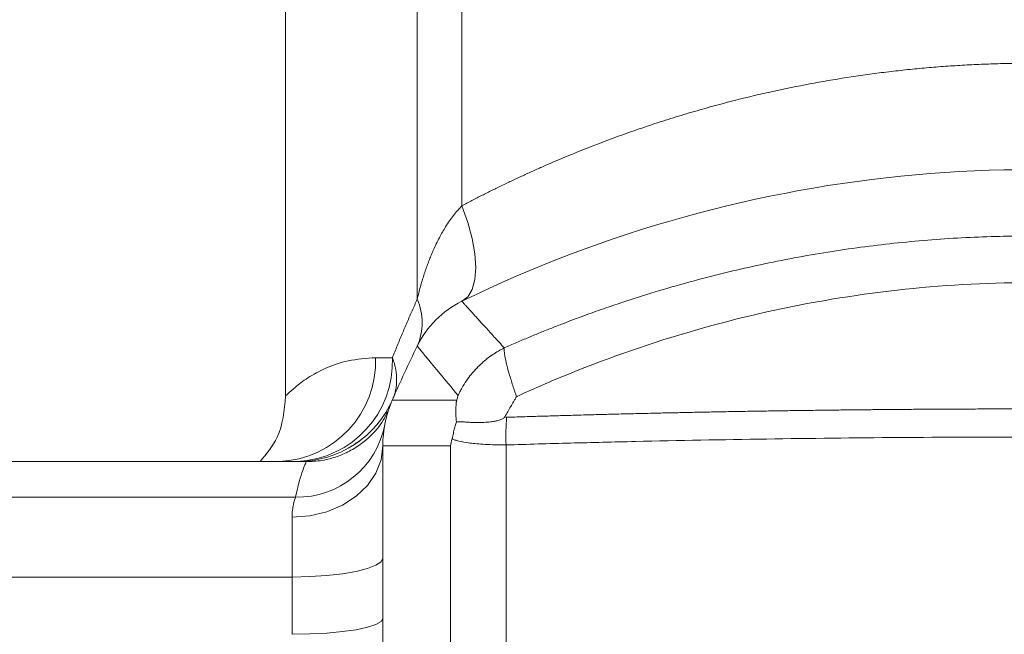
# Model space of a CAD drawing. Header units: millimetres. Extents: x 38 to 1003, y -143 to 975.
# Tile 12 of 28: x 208 to 284, y 787 to 834. Entities that reach past the tile are written whole.
import ezdxf

# ---------------------------------------------------------------- set-up
doc = ezdxf.new("R2010")
doc.units = ezdxf.units.MM

msp = doc.modelspace()

# ---------------------------------------------------------------- linework, layer by layer
at = {"color": 7, "linetype": 'Continuous', "lineweight": 15}
for p, q in [((228.966, 872.916), (228.966, 805.201)), ((239.118, 872.916), (239.118, 812.661)), ((242.564, 872.916), (242.564, 819.874)), ((235.911, 808.159), (237.202, 808.159)), ((237.197, 804.889), (242.16, 804.889)), ((234.434, 801.571), (234.687, 801.753)), ((234.418, 801.589), (234.284, 801.47)), ((236.466, 788.05), (236.466, 801.361)), ((241.677, 776.929), (241.677, 801.361)), ((245.963, 726.498), (245.963, 801.433)), ((228.465, 800.159), (183.709, 800.159)), ((228.466, 800.159), (230.563, 800.159)), ((183.709, 797.405), (229.731, 797.405)), ((229.466, 791.252), (229.466, 795.864)), ((183.709, 791.252), (229.466, 791.252)), ((229.466, 791.252), (229.466, 786.836))]:
    msp.add_line(p, q, dxfattribs=at)
at = {"color": 7, "linetype": 'Continuous', "lineweight": 15, "flags": 128}
for points in [[(242.564, 819.874), (243.018, 818.589), (243.352, 817.341), (243.557, 816.168), (243.626, 815.104), (243.557, 814.182), (243.352, 813.427), (243.018, 812.864), (242.564, 812.507)], [(229.466, 795.864), (230.832, 795.969), (232.145, 796.282), (233.355, 796.79), (234.416, 797.474), (235.286, 798.307), (235.933, 799.257), (236.332, 800.288), (236.466, 801.361)], [(229.466, 791.252), (230.832, 791.28), (232.145, 791.363), (233.355, 791.498), (234.416, 791.68), (235.286, 791.901), (235.933, 792.154), (236.332, 792.428), (236.466, 792.713)], [(229.466, 786.836), (230.832, 786.86), (232.145, 786.929), (233.355, 787.041), (234.416, 787.192), (235.286, 787.376), (235.933, 787.586), (236.332, 787.813), (236.466, 788.05)]]:
    msp.add_lwpolyline(points, dxfattribs=at)
at = {"color": 7, "linetype": 'Continuous', "lineweight": 15}
for centre, radius, start, end in [((286.466, 722.659), 100, 74.19604, 116.04128), ((235.074, 810.861), 4.426, 336.00554, 23.99446), ((245.857, 805.768), 7.5, 116.04128, 153.95872), ((328.966, 765.159), 100, 153.95872, 156.59082), ((228.178, 807.891), 7.737, 272.13439, 1.98594), ((229.517, 807.843), 7.692, 272.56511, 2.35353), ((229.895, 808.159), 8, 270, 336.53646), ((245.346, 801.361), 8.88, 156.59082, 180), ((229.854, 804.291), 6.887, 268.97897, 348.9988)]:
    msp.add_arc(centre, radius, start, end, dxfattribs=at)
for points, knots in [([(242.564, 819.874), (242.822, 820.01), (243.338, 820.281), (244.116, 820.678), (244.896, 821.069), (245.679, 821.451), (246.464, 821.826), (247.251, 822.193), (248.04, 822.553), (248.831, 822.905), (249.624, 823.249), (250.419, 823.586), (251.216, 823.915), (252.015, 824.236), (252.815, 824.549), (253.617, 824.855), (254.42, 825.154), (255.225, 825.444), (256.032, 825.727), (256.839, 826.002), (257.648, 826.27), (258.458, 826.53), (259.27, 826.782), (260.082, 827.026), (260.896, 827.263), (261.71, 827.492), (262.526, 827.714), (264.007, 828.102), (266.162, 828.621), (269.008, 829.213), (271.864, 829.715), (274.264, 830.059), (276.197, 830.291), (277.661, 830.443), (279.127, 830.571), (280.593, 830.676), (282.061, 830.758), (283.529, 830.816), (284.998, 830.852), (285.977, 830.857), (286.466, 830.859)], [0, 0, 0, 0, 0.020194, 0.040302, 0.060326, 0.080266, 0.100124, 0.119901, 0.139597, 0.159214, 0.178753, 0.198214, 0.217599, 0.236909, 0.256145, 0.275308, 0.294399, 0.31342, 0.332371, 0.351254, 0.37007, 0.38882, 0.407505, 0.426127, 0.444686, 0.463184, 0.481623, 0.500003, 0.563214, 0.625913, 0.688154, 0.749995, 0.781414, 0.812769, 0.844068, 0.87532, 0.906531, 0.937709, 0.968863, 1, 1, 1, 1]), ([(239.118, 812.661), (239.157, 812.823), (239.234, 813.144), (239.359, 813.615), (239.49, 814.07), (239.625, 814.508), (239.765, 814.931), (239.909, 815.337), (240.057, 815.727), (240.209, 816.101), (240.452, 816.666), (240.801, 817.391), (241.227, 818.137), (241.6, 818.706), (241.91, 819.127), (242.227, 819.517), (242.454, 819.757), (242.564, 819.874)], [0, 0, 0, 0, 0.062875, 0.12392, 0.183138, 0.240534, 0.296113, 0.349879, 0.40184, 0.452001, 0.500369, 0.631019, 0.75047, 0.817169, 0.880925, 0.941833, 1, 1, 1, 1]), ([(245.828, 808.914), (246.145, 809.053), (246.771, 809.328), (247.701, 809.721), (248.604, 810.094), (249.481, 810.446), (250.332, 810.779), (251.156, 811.092), (251.953, 811.388), (252.722, 811.667), (253.463, 811.928), (254.176, 812.174), (254.861, 812.405), (257.021, 813.115), (260.571, 814.165), (265.667, 815.391), (270.723, 816.336), (275.902, 817.027), (281.07, 817.445), (286.277, 817.591), (291.483, 817.465), (296.654, 817.067), (301.836, 816.396), (306.898, 815.469), (311.999, 814.262), (315.789, 813.156), (318.444, 812.283), (319.91, 811.777), (321.481, 811.207), (323.155, 810.567), (324.931, 809.853), (326.139, 809.333), (326.762, 809.065)], [0, 0, 0, 0, 0.012512, 0.02464, 0.036385, 0.047745, 0.058721, 0.069313, 0.079521, 0.089346, 0.098786, 0.107842, 0.116514, 0.124802, 0.189761, 0.249753, 0.313452, 0.374828, 0.437758, 0.499971, 0.562213, 0.625125, 0.686541, 0.750213, 0.81028, 0.87518, 0.892341, 0.91096, 0.931035, 0.952566, 0.975555, 1, 1, 1, 1]), ([(246.767, 805.155), (252.95, 807.999), (259.429, 810.201), (269.38, 812.425), (272.736, 812.988), (279.487, 813.744), (282.883, 813.937), (289.674, 813.951), (293.071, 813.771), (299.826, 813.042), (303.184, 812.493), (313.145, 810.308), (319.632, 808.131), (325.826, 805.31)], [0, 0, 0, 0, 0.25, 0.25, 0.375, 0.375, 0.5, 0.5, 0.625, 0.625, 0.75, 0.75, 1, 1, 1, 1]), ([(237.202, 808.159), (237.326, 808.466), (237.572, 809.077), (237.951, 809.987), (238.334, 810.887), (238.722, 811.778), (238.987, 812.367), (239.118, 812.661)], [0, 0, 0, 0, 0.203483, 0.405223, 0.605222, 0.803481, 1, 1, 1, 1]), ([(242.564, 812.507), (242.565, 812.506), (242.566, 812.505), (242.578, 812.492), (242.595, 812.472), (242.621, 812.444), (242.653, 812.408), (242.693, 812.364), (242.74, 812.312), (242.794, 812.252), (242.855, 812.184), (242.924, 812.108), (243, 812.024), (243.083, 811.932), (243.173, 811.833), (243.271, 811.725), (243.406, 811.575), (243.589, 811.373), (243.831, 811.106), (244.099, 810.811), (244.392, 810.489), (244.711, 810.138), (245.056, 809.759), (245.425, 809.354), (245.694, 809.061), (245.828, 808.914)], [0, 0, 0, 0, 0.033377, 0.066739, 0.100089, 0.133428, 0.166759, 0.200083, 0.233402, 0.266719, 0.300035, 0.333353, 0.366674, 0.400001, 0.433335, 0.466678, 0.500033, 0.562594, 0.625112, 0.687599, 0.750067, 0.81253, 0.874998, 0.937484, 1, 1, 1, 1]), ([(239.118, 809.061), (239.118, 809.061), (239.378, 808.742), (240.422, 807.469), (241.207, 806.515), (242.262, 805.248)], [0, 0, 0, 0, 0.5, 0.5, 1, 1, 1, 1]), ([(242.262, 805.248), (242.273, 805.272), (242.319, 805.369), (242.415, 805.562), (242.61, 805.919), (242.895, 806.372), (243.287, 806.895), (243.695, 807.352), (244.111, 807.753), (244.514, 808.091), (244.936, 808.398), (245.373, 808.676), (245.677, 808.835), (245.828, 808.914)], [0, 0, 0, 0, 0.015625, 0.061473, 0.124062, 0.249126, 0.368918, 0.499365, 0.600488, 0.701353, 0.801717, 0.901341, 1, 1, 1, 1]), ([(245.828, 808.914), (245.827, 808.899), (245.825, 808.868), (245.825, 808.801), (245.829, 808.672), (245.859, 808.367), (245.965, 807.805), (246.152, 807.092), (246.317, 806.543), (246.438, 806.16), (246.546, 805.828), (246.658, 805.487), (246.73, 805.277), (246.76, 805.181), (246.767, 805.155)], [0, 0, 0, 0, 0.026674, 0.053355, 0.106712, 0.213376, 0.42648, 0.639539, 0.746165, 0.788852, 0.881048, 0.946575, 0.986066, 1, 1, 1, 1]), ([(237.202, 808.159), (237.221, 808.108), (237.265, 807.995), (237.327, 807.806), (237.39, 807.581), (237.449, 807.32), (237.496, 807.037), (237.521, 806.78), (237.53, 806.567), (237.532, 806.404), (237.526, 806.196), (237.505, 805.97), (237.469, 805.752), (237.428, 805.556), (237.376, 805.358), (237.307, 805.149), (237.257, 805.029), (237.234, 804.974)], [0, 0, 0, 0, 0.045776, 0.101984, 0.168719, 0.246058, 0.334042, 0.421479, 0.476994, 0.528477, 0.573992, 0.674109, 0.740046, 0.781921, 0.865009, 0.937657, 1, 1, 1, 1]), ([(228.966, 805.206), (228.864, 804.088), (228.689, 802.17), (227.495, 800.751), (226.996, 800.159)], [0, 0, 0, 0, 0.582786, 1, 1, 1, 1]), ([(242.16, 804.889), (242.157, 804.878), (242.151, 804.853), (242.144, 804.815), (242.138, 804.772), (242.132, 804.723), (242.125, 804.659), (242.118, 804.573), (242.109, 804.445), (242.102, 804.272), (242.097, 803.997), (242.102, 803.647), (242.124, 803.365), (242.134, 803.228)], [0, 0, 0, 0, 0.015562, 0.036312, 0.062453, 0.090054, 0.124958, 0.179223, 0.249968, 0.363804, 0.499985, 0.757144, 1, 1, 1, 1]), ([(242.16, 804.889), (242.177, 804.949), (242.203, 805.039), (242.234, 805.145), (242.25, 805.201), (242.257, 805.23), (242.261, 805.244), (242.262, 805.248)], [0, 0, 0, 0, 0.500013, 0.750017, 0.875001, 0.968026, 1, 1, 1, 1]), ([(245.878, 803.613), (246.026, 803.871), (246.174, 804.128), (246.396, 804.514), (246.47, 804.642), (246.582, 804.834), (246.619, 804.898), (246.675, 804.994), (246.693, 805.026), (246.721, 805.074), (246.735, 805.099), (246.752, 805.126), (246.759, 805.138), (246.763, 805.146), (246.766, 805.15), (246.767, 805.155)], [0, 0, 0, 0, 0.5, 0.5, 0.75, 0.75, 0.875, 0.875, 0.9375, 0.9375, 0.96875, 0.984375, 0.992187, 0.992187, 1, 1, 1, 1]), ([(236.953, 804.261), (236.791, 803.875), (236.502, 803.187), (235.384, 801.906), (234.086, 801.03), (233.012, 800.539), (231.817, 800.202), (230.968, 800.159), (230.554, 800.137)], [0, 0, 0, 0, 0.341767, 0.60836, 0.719479, 0.819478, 0.911779, 1, 1, 1, 1]), ([(246.008, 803.565), (246.433, 803.579), (247.283, 803.606), (248.561, 803.646), (249.842, 803.684), (251.126, 803.721), (252.412, 803.757), (253.7, 803.791), (254.991, 803.824), (256.284, 803.856), (257.58, 803.886), (258.877, 803.915), (260.177, 803.943), (261.478, 803.969), (262.781, 803.994), (264.086, 804.017), (265.393, 804.04), (266.702, 804.06), (268.012, 804.08), (269.323, 804.098), (270.636, 804.115), (271.95, 804.13), (273.265, 804.144), (274.582, 804.157), (275.899, 804.169), (277.218, 804.179), (278.537, 804.187), (279.857, 804.195), (281.178, 804.201), (282.499, 804.206), (283.821, 804.209), (285.143, 804.211), (286.025, 804.211), (286.466, 804.211)], [0, 0, 0, 0, 0.032206, 0.064414, 0.096625, 0.128837, 0.161052, 0.19327, 0.22549, 0.257713, 0.289939, 0.322169, 0.354401, 0.386637, 0.418877, 0.451121, 0.483368, 0.51562, 0.547876, 0.580137, 0.612402, 0.644672, 0.676946, 0.709226, 0.741511, 0.773802, 0.806098, 0.8384, 0.870707, 0.903021, 0.935341, 0.967667, 1, 1, 1, 1]), ([(241.808, 801.9), (241.814, 801.921), (241.826, 801.966), (241.843, 802.041), (241.861, 802.124), (241.881, 802.218), (241.91, 802.363), (241.961, 802.594), (242.036, 802.896), (242.102, 803.121), (242.134, 803.228)], [0, 0, 0, 0, 0.056841, 0.117233, 0.181517, 0.249973, 0.33123, 0.49998, 0.7608, 1, 1, 1, 1]), ([(242.134, 803.228), (242.174, 803.228), (242.255, 803.227), (242.386, 803.224), (242.525, 803.218), (242.673, 803.211), (242.849, 803.201), (243.039, 803.188), (243.254, 803.174), (243.471, 803.166), (243.797, 803.16), (244.224, 803.166), (244.691, 803.2), (245.065, 803.251), (245.312, 803.303), (245.499, 803.358), (245.63, 803.41), (245.738, 803.469), (245.823, 803.534), (245.86, 803.588), (245.878, 803.613)], [0, 0, 0, 0, 0.049373, 0.0990909, 0.1491327, 0.1994761, 0.2500974, 0.3208596, 0.3751367, 0.4380475, 0.5001741, 0.6309079, 0.7501055, 0.8168749, 0.8751009, 0.9081652, 0.9365405, 0.9607291, 0.981496, 1, 1, 1, 1]), ([(245.878, 803.613), (245.898, 803.598), (245.935, 803.571), (245.985, 803.567), (246.008, 803.565)], [0, 0, 0, 0, 0.52594, 1, 1, 1, 1]), ([(245.963, 801.433), (245.952, 801.796), (245.951, 802.162), (245.966, 802.879), (245.982, 803.23), (246.008, 803.565)], [0, 0, 0, 0, 0.5, 0.5, 1, 1, 1, 1]), ([(241.808, 801.9), (241.874, 801.87), (241.951, 801.841), (242.127, 801.784), (242.225, 801.757), (242.561, 801.676), (242.832, 801.627), (243.332, 801.561), (243.513, 801.541), (243.909, 801.505), (244.127, 801.488), (244.597, 801.461), (244.85, 801.45), (245.391, 801.436), (245.675, 801.43), (245.963, 801.433)], [0, 0, 0, 0, 0.125, 0.125, 0.25, 0.25, 0.5, 0.5, 0.625, 0.625, 0.75, 0.75, 0.875, 0.875, 1, 1, 1, 1]), ([(245.963, 801.433), (246.79, 801.459), (247.615, 801.484), (249.272, 801.531), (250.102, 801.555), (252.597, 801.621), (254.267, 801.663), (259.291, 801.777), (262.661, 801.841), (272.816, 801.993), (279.64, 802.044), (286.466, 802.044)], [0, 0, 0, 0, 0.0625, 0.0625, 0.125, 0.125, 0.25, 0.25, 0.5, 0.5, 1, 1, 1, 1]), ([(236.466, 801.361), (236.466, 801.361), (236.902, 801.361), (238.646, 801.361), (239.951, 801.361), (241.677, 801.361)], [0, 0, 0, 0, 0.5, 0.5, 1, 1, 1, 1]), ([(229.731, 797.405), (229.688, 797.281), (229.627, 797.093), (229.543, 796.709), (229.518, 796.564), (229.479, 796.238), (229.467, 796.057), (229.466, 795.864)], [0, 0, 0, 0, 0.5, 0.5, 0.75, 0.75, 1, 1, 1, 1]), ([(236.466, 788.05), (236.466, 787.709), (236.466, 787.027), (236.466, 786.343), (236.466, 786.001)], [0, 0, 0, 0, 0.49993, 1, 1, 1, 1])]:
    msp.add_open_spline(points, degree=3, knots=knots, dxfattribs=at)
at = {"color": 8, "linetype": 'Continuous', "lineweight": 15}
for points, knots in [([(228.966, 805.206), (229.002, 805.244), (229.075, 805.319), (229.669, 805.873), (230.626, 806.603), (231.995, 807.359), (233.718, 807.999), (235.179, 808.106), (235.911, 808.159)], [0, 0, 0, 0, 0.163371, 0.327275, 0.495836, 0.666455, 0.833045, 1, 1, 1, 1]), ([(229.731, 797.405), (229.828, 797.832), (230.022, 798.684), (230.309, 799.515), (230.501, 800.011), (230.527, 800.073), (230.538, 800.098)], [0, 0, 0, 0, 0.275464, 0.5501349, 0.8242404, 1, 1, 1, 1])]:
    msp.add_open_spline(points, degree=3, knots=knots, dxfattribs=at)
at = {"color": 7, "linetype": 'Continuous', "lineweight": 15}
msp.add_open_spline([(241.808, 801.9), (241.759, 801.72), (241.716, 801.54), (241.677, 801.361)], degree=3, dxfattribs=at)

doc.saveas('drawing.dxf')
